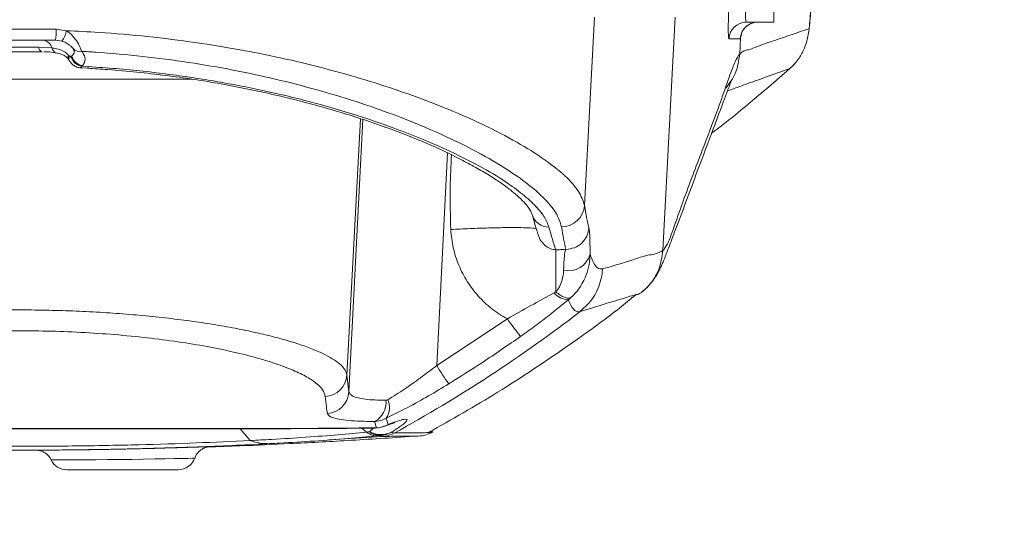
# Model space of a CAD drawing. Header units: millimetres. Extents: x 0 to 16820, y 0 to 11880.
# Tile 18 of 99: x 2962 to 3132, y 6057 to 6144. Entities that reach past the tile are written whole.
import ezdxf

# ---------------------------------------------------------------- set-up
doc = ezdxf.new("R2010")
doc.units = ezdxf.units.MM
doc.header["$LTSCALE"] = 20
doc.styles.add('SLDTEXTSTYLE0', font='TXT', dxfattribs={"width": 0.605})
doc.dimstyles.new('SLDDIMSTYLE1', dxfattribs={"dimtxt": 140, "dimasz": 100, "dimexe": 0, "dimexo": 0.0625, "dimgap": 35, "dimtad": 1, "dimtoh": 1, "dimdec": 4, "dimlfac": 20, "dimzin": 12, "dimdsep": 46, "dimtxsty": 'SLDTEXTSTYLE0', "dimsah": 1, "dimcen": 0.09, "dimadec": 1, "dimazin": 0, "dimtfac": 1, "dimtofl": 0, "dimtmove": 0, "dimatfit": 3, "dimfxl": 0, "dimfrac": 2, "dimtolj": 1, "dimtzin": 12, "dimarcsym": 0})

# ---------------------------------------------------------------- blocks, each defined once
blk = doc.blocks.new('*D5')
at = {"color": 7, "linetype": 'Continuous', "lineweight": 0}
for p, q in [((1293.27, 6330.23), (473.82, 6330.23)), ((4279.76, 6330.23), (5099.21, 6330.23))]:
    blk.add_line(p, q, dxfattribs=at)
blk.add_arc((2786.51, 6330.23), 2282.69, 180, 0, dxfattribs=at)
for points in [[(503.82, 6330.23), (491.01, 6229.93), (521, 6230.59)], [(5069.21, 6330.23), (5052.02, 6230.59), (5082.02, 6229.93)]]:
    blk.add_solid(points, dxfattribs=at)
at = {"color": 7, "linetype": 'Continuous', "lineweight": 0, "char_height": 140, "attachment_point": 1, "style": 'SLDTEXTSTYLE0'}
for s, insert in [('180°', (2619.58, 4228.01)), ('-', (2555.62, 4228.01))]:
    blk.add_mtext(s, dxfattribs=dict(at, insert=insert))

msp = doc.modelspace()

# ---------------------------------------------------------------- linework, layer by layer
at = {"color": 7, "linetype": 'Continuous', "lineweight": 0}
for p, q in [((3092.5138564, 6143.7342175), (3092.5138564, 6148.4725377)), ((3092.5138564, 6143.7342175), (3087.7078292, 6143.7342175)), ((2968.0656159, 6140.6342175), (2954.9620969, 6140.6342175)), ((2969.1849746, 6140.4813673), (2968.0656159, 6140.6342175)), ((2972.3988277, 6135.8661721), (2973.6150348, 6135.7898562)), ((3091.6158288, 6132.5494417), (3095.2158865, 6135.677774)), ((3089.2088904, 6130.5162262), (3091.6158288, 6132.5494417)), ((3069.500743, 6096.922029), (3069.7567122, 6097.1147812)), ((3021.9521411, 6072.7758373), (3021.1134649, 6073.4481683)), ((3024.7308948, 6072.0023052), (3015.4025217, 6071.4087073)), ((3030.8975467, 6072.0843885), (3030.4622634, 6072.0730476)), ((2962.0352821, 6069.6353779), (2964.8045948, 6069.6401849)), ((2970.0524166, 6066.2342175), (2989.3586292, 6066.2342175))]:
    msp.add_line(p, q, dxfattribs=at)
at = {"color": 8, "linetype": 'Continuous', "lineweight": 0}
for p, q in [((3059.7081897, 6112.0333179), (3061.4150421, 6144.6342175)), ((3075.404174, 6144.6342175), (3073.2879198, 6104.218058)), ((2954.828424, 6142.5295456), (2968.1992888, 6142.5295456)), ((2968.1992888, 6142.5295456), (2969.9565345, 6142.2747952)), ((3086.6720052, 6140.8912254), (3084.714296, 6140.8912254)), ((3086.578257, 6138.2414316), (3086.7211267, 6140.9699532)), ((3086.7211267, 6140.9699532), (3086.721227, 6140.9719771)), ((3086.8934381, 6141.7526956), (3086.721227, 6140.9719771)), ((2965.1336709, 6139.4342175), (2967.5098115, 6139.2960249)), ((2970.3682852, 6137.9870015), (2970.4460556, 6137.8956848)), ((2970.9112681, 6137.8956848), (2970.4460556, 6137.8956848)), ((2970.8277341, 6137.7674649), (2970.9112681, 6137.8956848)), ((3086.578131, 6138.2389776), (3086.578257, 6138.2414316)), ((2972.7715784, 6136.2443301), (2972.6694553, 6136.1154968)), ((2972.6694553, 6136.1154968), (2973.7957855, 6136.0513478)), ((2991.7687058, 6133.8958973), (2931.3263946, 6133.8958973)), ((3018.5562649, 6082.6371577), (3020.8825392, 6127.0429444)), ((3018.9042325, 6079.7326412), (3021.3073023, 6126.9040582)), ((3035.9856086, 6121.1108994), (3034.1101151, 6084.2956182)), ((3073.2879198, 6104.218058), (3073.2878345, 6104.2164066)), ((3054.4495318, 6096.888431), (3054.7258718, 6097.0470111)), ((3057.2997792, 6096.0230474), (3056.9104956, 6095.694442)), ((3058.9435017, 6093.6272897), (3058.9432779, 6093.6271175)), ((3034.1101151, 6084.2956182), (3046.3499985, 6092.3856592)), ((3018.5562649, 6082.6371577), (3018.9042325, 6079.7326412)), ((3023.6776994, 6073.4994619), (3023.3504311, 6074.6020741)), ((3025.3803166, 6075.1706419), (3025.7011836, 6074.0985175)), ((3001.770408, 6071.3051627), (3000.0779836, 6073.3446257)), ((3021.9522096, 6072.7757824), (3021.9521411, 6072.7758373)), ((3022.2053514, 6073.4916325), (3023.6776994, 6073.4994619)), ((3022.4522815, 6072.8358358), (3023.163946, 6073.5243855)), ((3026.759189, 6072.6038228), (3026.759076, 6072.6037608)), ((3024.3436705, 6072.1845834), (3023.748298, 6072.1231527)), ((3030.4622634, 6072.0730476), (3030.109507, 6072.0638568))]:
    msp.add_line(p, q, dxfattribs=at)
at = {"color": 7, "linetype": 'Continuous', "lineweight": 0, "flags": 128}
msp.add_lwpolyline([(2970.9930386, 6139.3694973), (2971.1279465, 6139.1912211), (2971.1396794, 6139.1781622)], dxfattribs=at)
at = {"color": 8, "linetype": 'Continuous', "lineweight": 0, "flags": 128}
for points in [[(2973.6108628, 6135.7973391), (2973.6587913, 6135.8097977), (2973.726396, 6135.8933057), (2973.7957855, 6136.0513478)], [(3021.8466107, 6073.4606282), (3021.98713, 6073.4634407), (3022.205352, 6073.4916327)], [(3023.3008371, 6073.4682903), (3023.4250566, 6073.471444), (3023.6776994, 6073.4994619)], [(3025.0486111, 6073.7807546), (3025.2496419, 6073.8621308), (3025.7011836, 6074.0985175)], [(2992.1229053, 6068.243828), (2992.122063, 6068.2441807), (2991.7300644, 6068.2358078), (2991.0055681, 6068.2201544), (2989.9636338, 6068.1980914), (2988.6382468, 6068.1711452), (2987.0586679, 6068.140834), (2985.2757943, 6068.10903), (2983.3295239, 6068.0773503), (2981.283439, 6068.0474091), (2979.1857929, 6068.0204066), (2977.1046989, 6067.9972139), (2975.094904, 6067.9783097), (2973.217988, 6067.9636698), (2971.5302132, 6067.9530476), (2970.0770904, 6067.9457894), (2968.9069674, 6067.9412261), (2968.0454522, 6067.9385999), (2967.5244299, 6067.9372957), (2967.3474195, 6067.9369162), (2967.3474195, 6067.9369162)]]:
    msp.add_lwpolyline(points, dxfattribs=at)
at = {"color": 7, "linetype": 'Continuous', "lineweight": 30}
for radius in [2051, 593]:
    msp.add_circle((2786.5138564, 6330.2342175), radius, dxfattribs=at)
at = {"color": 8, "linetype": 'Continuous', "lineweight": 0}
for centre, radius, start, end in [((2961.1490049, 6142.074407), 7.0649596, 348.237833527, 3.693664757), ((3087.7089264, 6140.7355434), 2.9986744, 90.020964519, 177.024039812), ((3089.6666356, 6140.7355434), 2.9986744, 90.020964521, 177.024039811), ((2965.8727949, 6142.9689996), 4.1423241, 323.091400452, 350.352382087), ((2966.0592953, 6139.5178332), 0.9293934, 185.161763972, 251.942232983), ((2965.7127454, 6138.7787235), 1.8700394, 16.058934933, 82.849185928), ((2968.5234223, 6139.3936754), 1.0183037, 185.502850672, 248.930069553), ((2972.3089394, 6140.3112259), 1.62819, 224.099289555, 280.90495699), ((2971.1329391, 6137.6199308), 0.848196, 154.356753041, 206.124721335), ((2971.5767078, 6137.5540082), 1.1811508, 163.185487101, 214.698734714), ((2972.9950065, 6138.3310616), 2.239355, 194.576836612, 261.640874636), ((2973.0633005, 6138.446496), 2.2214042, 194.356612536, 262.453932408), ((3055.7229375, 6112.321058), 3.9956263, 269.923730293, 355.870341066), ((3053.495668, 6111.2128271), 2.9499761, 194.672081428, 271.058587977), ((3056.9357272, 6104.5589822), 3.8609998, 257.318965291, 345.162802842), ((3056.9091385, 6098.8248196), 3.1303779, 218.212498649, 270.024838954), ((2906.6128142, 6291.6798001), 249.8588306, 298.741390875, 307.565365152), ((3078.8752618, 6114.3529793), 39.2486421, 214.034798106, 219.598749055), ((3070.9974685, 6106.1890407), 42.8952071, 210.690024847, 215.770933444), ((3014.5825805, 6082.8975859), 3.9822092, 273.362045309, 356.250298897), ((3014.9185315, 6079.9770549), 3.9931881, 273.549550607, 356.490865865), ((3021.5957106, 6077.9041913), 3.7393879, 297.985844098, 5.764531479), ((3022.7480827, 6076.9976206), 3.204139, 325.236291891, 25.398508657), ((3024.460307, 6076.6594959), 4.318859, 242.293432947, 296.237725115), ((3024.2825098, 6075.0791023), 2.895165, 230.789804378, 271.210469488), ((3023.2967639, 6078.5031633), 5.0181809, 274.353571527, 298.629359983), ((3023.9663452, 6077.1716276), 5.0012982, 274.326818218, 298.72055287)]:
    msp.add_arc(centre, radius, start, end, dxfattribs=at)
at = {"color": 7, "linetype": 'Continuous', "lineweight": 0}
for centre, radius, start, end in [((3023.3087576, 6078.4682816), 5, 269.959335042, 290.363244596), ((3030.632279, 6077.6002435), 5.5424645, 272.751892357, 300.395692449), ((2970.0524166, 6069.2342175), 3, 205.612598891, 270), ((2989.3586292, 6069.2342175), 3, 270, 340.486481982)]:
    msp.add_arc(centre, radius, start, end, dxfattribs=at)
at = {"color": 8, "linetype": 'Continuous', "lineweight": 0}
for centre, major_axis, ratio, start_param, end_param in [((3085.1338882, 6148.8912254), (0.420251, 7.9999827), 0.0395685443, 1.6252347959, 3.1436712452), ((3088.1274213, 6148.7342175), (0.4212721, 4.9999295), 0.0630383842, 1.628467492, 3.1469039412), ((3098.7911597, 6132.9725377), (0.946138, 17.9999511), 0.0443660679, 0.762442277, 1.0057261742), ((3087.0915973, 6148.8912254), (0.420251, 7.9999827), 0.0395685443, 3.1436712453, 3.2858752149), ((3087.0868655, 6148.8912254), (0.4205058, 7.9999782), 0.0443660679, 3.28433232, 3.5507247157), ((3084.8253168, 6519.4248737), (21.8663004, 415.9988688), 0.0443660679, 2.9401348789, 2.9928960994), ((3035.8651881, 6519.6342175), (-21.91825, 419.9988902), 0.0440508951, 2.9362356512, 2.9894321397), ((3080.8347458, 6519.6342175), (21.8654851, 419.9989008), 0.0439458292, 2.940090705, 2.9928519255)]:
    msp.add_ellipse(centre, major_axis=major_axis, ratio=ratio, start_param=start_param, end_param=end_param, dxfattribs=at)
at = {"color": 7, "linetype": 'Continuous', "lineweight": 0}
for points, knots in [([(3098.6188846, 6142.5054442), (3098.6467756, 6142.8443941), (3098.727313, 6143.8231382), (3098.8393036, 6145.0785814), (3098.9203692, 6145.8618031), (3098.9499413, 6146.1475172)], [0, 0, 0, 0, 0.2517879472, 0.7270571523, 1, 1, 1, 1]), ([(3086.8643564, 6141.7504873), (3086.885108, 6141.8103958), (3086.9359817, 6141.9572641), (3087.1420227, 6142.377216), (3087.541697, 6142.8850423), (3088.1206126, 6143.3546829), (3088.5921702, 6143.5167231), (3088.8217575, 6143.5956157)], [0, 0, 0, 0, 0.1136722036, 0.2786724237, 0.5149558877, 0.7638465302, 1, 1, 1, 1]), ([(3095.2158865, 6135.677774), (3095.365566, 6135.8157213), (3095.9768357, 6136.3790787), (3096.9137667, 6137.5296364), (3098.1435007, 6139.6892162), (3098.4344201, 6141.4821612), (3098.6233455, 6142.6465139)], [0, 0, 0, 0, 0.0757130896, 0.3092014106, 0.5513898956, 1, 1, 1, 1]), ([(3086.8394027, 6141.6646814), (3086.8383327, 6141.6593125), (3086.8346286, 6141.6407261), (3086.8526506, 6141.7226261), (3086.8983817, 6141.8471989), (3086.9131091, 6141.8873169)], [0, 0, 0, 0, 0.2159229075, 0.7474919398, 1, 1, 1, 1]), ([(2970.9930386, 6139.3694973), (2970.9196349, 6139.4412261), (2970.7599828, 6139.5972351), (2970.2720267, 6139.9935215), (2969.7049616, 6140.314265), (2969.2965981, 6140.4454961), (2969.1849746, 6140.4813673)], [0, 0, 0, 0, 0.2291121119, 0.4983155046, 0.8628678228, 1, 1, 1, 1]), ([(2971.1396346, 6139.1768366), (2971.184373, 6139.1103431), (2971.2294764, 6139.0433071), (2971.2230313, 6139.071081), (2971.2229792, 6139.0713058)], [0, 0, 0, 0, 0.9919061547, 1, 1, 1, 1]), ([(2965.7712059, 6138.6342175), (2965.2545075, 6138.6342175), (2963.6295717, 6138.6342175), (2960.6392323, 6138.6342175), (2958.3800413, 6138.6342175), (2957.2565069, 6138.6342175)], [0, 0, 0, 0, 0.1898688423, 0.5971078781, 1, 1, 1, 1]), ([(2966.0548061, 6138.6172953), (2966.2612348, 6138.616484), (2966.9693997, 6138.6137006), (2967.6568814, 6138.5479325), (2968.1227168, 6138.4475765), (2968.1671541, 6138.4380033)], [0, 0, 0, 0, 0.2712333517, 0.9304810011, 1, 1, 1, 1]), ([(2968.157023, 6138.4252048), (2968.2511258, 6138.4124966), (2968.7151413, 6138.3498331), (2969.3886899, 6138.0883528), (2970.0659365, 6137.694665), (2970.2681985, 6137.3721096), (2970.3529384, 6137.2369715)], [0, 0, 0, 0, 0.0866872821, 0.4274500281, 0.760124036, 1, 1, 1, 1]), ([(2970.3218029, 6137.3380042), (2970.3674812, 6137.249711), (2970.4508302, 6137.0886023), (2970.5703752, 6136.9531965), (2970.6244053, 6136.8919979)], [0, 0, 0, 0, 0.54803533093, 1, 1, 1, 1]), ([(2970.6213997, 6136.8912092), (2970.7429629, 6136.7324896), (2971.0064169, 6136.3885094), (2971.5976743, 6136.0390644), (2972.1013526, 6135.8446798), (2972.3766137, 6135.8747347), (2972.4022248, 6135.8775311)], [0, 0, 0, 0, 0.2844921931, 0.6165570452, 0.964323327, 1, 1, 1, 1]), ([(2973.6095951, 6135.7658166), (2974.786479, 6135.6954471), (2977.6631734, 6135.5234405), (2982.1802737, 6135.1103885), (2987.1479281, 6134.5493119), (2992.0236599, 6133.8693233), (2996.7936209, 6133.078334), (3001.460232, 6132.1832868), (3006.0263721, 6131.189152), (3010.4839838, 6130.1015259), (3014.8086579, 6128.930328), (3018.9738838, 6127.6871742), (3022.9525682, 6126.3850943), (3026.7171494, 6125.0388945), (3030.242921, 6123.662938), (3033.5226807, 6122.2692079), (3036.5510321, 6120.8691931), (3039.3197027, 6119.4718309), (3041.8121271, 6118.0920643), (3044.0110304, 6116.7473331), (3045.9017951, 6115.4568916), (3047.4728715, 6114.2423622), (3048.7165512, 6113.1299471), (3049.6346294, 6112.14674), (3050.2358778, 6111.3349193), (3050.5499386, 6110.7444164), (3050.6037804, 6110.5454764), (3050.6264647, 6110.4616605)], [0, 0, 0, 0, 0.0277953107, 0.0679409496, 0.1081838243, 0.1484774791, 0.1887770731, 0.2292482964, 0.2702430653, 0.3117357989, 0.3536502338, 0.3958891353, 0.4383370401, 0.4808642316, 0.5232885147, 0.5655901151, 0.6079771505, 0.6504481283, 0.692838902, 0.7349901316, 0.7767257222, 0.8178452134, 0.8581237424, 0.8973336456, 0.9354108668, 0.972787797, 1, 1, 1, 1]), ([(3069.5694276, 6096.9432846), (3069.5996031, 6096.9669886), (3069.7271237, 6097.0671605), (3070.1792377, 6097.4563914), (3070.7964116, 6098.0689444), (3071.4357345, 6098.8395835), (3071.9547286, 6099.5770386), (3072.3983574, 6100.3095561), (3072.793425, 6101.0584232), (3073.1653828, 6101.8579164), (3073.5361868, 6102.7470891), (3073.9079642, 6103.7147923), (3074.3185469, 6104.7992809), (3076.1734474, 6109.7003956), (3078.7233588, 6116.5469468), (3081.7946273, 6124.7320871), (3083.5521936, 6129.4217954), (3084.6087258, 6132.2336078), (3084.9952774, 6133.2646661), (3085.1524512, 6133.6520722), (3085.1702091, 6133.691178), (3085.1777233, 6133.7077254)], [0, 0, 0, 0, 0.0006559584, 0.0027720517, 0.0097544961, 0.0168851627, 0.0248652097, 0.0341552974, 0.0454154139, 0.0595796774, 0.0779918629, 0.1022351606, 0.1319820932, 0.1766639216, 0.5262171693, 0.7317583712, 0.8859108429, 0.9437213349, 0.9675286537, 0.9862599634, 1, 1, 1, 1]), ([(3085.0876007, 6132.0754616), (3084.9318767, 6132.0148684), (3084.7248551, 6131.9343151), (3084.5193321, 6131.8752434), (3084.4684059, 6131.8606061)], [0, 0, 0, 0, 0.7522113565, 1, 1, 1, 1]), ([(3081.7203306, 6124.5348188), (3081.9875549, 6124.7296909), (3084.5693609, 6126.6124617), (3087.0157287, 6128.6708695), (3089.2088904, 6130.5162262)], [0, 0, 0, 0, 0.103502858, 1, 1, 1, 1]), ([(3050.6528133, 6110.4236852), (3050.7569439, 6110.0429979), (3051.0826874, 6108.8521241), (3051.4308102, 6107.6913958), (3051.6769055, 6106.9631588), (3051.7017635, 6106.8896)], [0, 0, 0, 0, 0.29696995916, 0.9289873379, 1, 1, 1, 1]), ([(3032.6530057, 6072.6871499), (3036.6860501, 6074.9636194), (3044.8964427, 6079.5980112), (3056.7043802, 6087.5490552), (3064.6822048, 6093.2522522), (3068.5043126, 6096.4705048), (3068.6497944, 6096.5930019)], [0, 0, 0, 0, 0.3210403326, 0.6535676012, 0.9868136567, 1, 1, 1, 1]), ([(3069.5095177, 6096.9114293), (3069.3053035, 6096.7948048), (3069.0248022, 6096.6346136), (3068.748044, 6096.5804622), (3068.6727748, 6096.5657348)], [0, 0, 0, 0, 0.7280327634, 1, 1, 1, 1]), ([(3025.0181141, 6073.7642575), (3025.0632514, 6073.7813076), (3025.4376737, 6073.922741), (3026.007548, 6074.1263821), (3026.5633785, 6074.3121872), (3026.8754611, 6074.3966062), (3026.8766012, 6074.3966941), (3026.8769893, 6074.3967241)], [0, 0, 0, 0, 0.0403189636, 0.3344532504, 0.6177153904, 0.8698835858, 1, 1, 1, 1]), ([(2901.1801566, 6073.4571712), (2902.6621323, 6073.4379026), (2905.8067393, 6073.3970165), (2910.6319731, 6073.3700413), (2915.5123949, 6073.3545705), (2920.3537858, 6073.347865), (2925.2692105, 6073.3413289), (2930.473751, 6073.338382), (2935.8743125, 6073.3384655), (2941.5025399, 6073.3407603), (2947.2057761, 6073.3441964), (2952.9476678, 6073.3476534), (2958.6922313, 6073.3500824), (2964.4203203, 6073.3501886), (2970.1327152, 6073.3478565), (2975.8369283, 6073.3444327), (2981.5247452, 6073.3409485), (2987.1685482, 6073.3385607), (2992.732541, 6073.3383685), (2997.9649488, 6073.341485), (3002.9463646, 6073.3480806), (3007.7142137, 6073.3547619), (3012.6102986, 6073.370863), (3017.3470673, 6073.3981653), (3020.4157059, 6073.4382098), (3021.846766, 6073.4568845)], [0, 0, 0, 0, 0.0414934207, 0.088044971, 0.1307653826, 0.1705707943, 0.2127533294, 0.254072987, 0.2986633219, 0.3435129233, 0.3884964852, 0.4334447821, 0.4781849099, 0.5226161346, 0.5669734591, 0.6115580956, 0.6564074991, 0.7013909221, 0.7463557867, 0.7911455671, 0.8302735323, 0.871509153, 0.9140699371, 0.959926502, 1, 1, 1, 1]), ([(3021.886976, 6073.4588217), (3022.3116328, 6073.4637013), (3022.8065391, 6073.4693881), (3023.2394285, 6073.4679833), (3023.3008751, 6073.4677839)], [0, 0, 0, 0, 0.8580548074, 1, 1, 1, 1]), ([(3032.6578132, 6072.6789026), (3032.7700181, 6072.6512004), (3032.9825419, 6072.5987304), (3033.2042013, 6072.875547), (3033.3088325, 6073.0062144)], [0, 0, 0, 0, 0.5279637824, 1, 1, 1, 1]), ([(2994.4011961, 6070.1869993), (2996.2768874, 6070.2513326), (3001.0262989, 6070.4142301), (3009.1101183, 6070.7724658), (3019.1128572, 6071.3198162), (3026.3856687, 6071.7586981), (3030.3194254, 6072.0672638), (3030.4618418, 6072.078435)], [0, 0, 0, 0, 0.1559007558, 0.3947541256, 0.6721810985, 0.988131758, 1, 1, 1, 1]), ([(3023.748298, 6072.1231527), (3022.089733, 6071.9642427), (3018.6431155, 6071.6340162), (3012.9795716, 6071.2120787), (3008.4308482, 6070.9334131), (3005.7834909, 6070.7922062), (3005.2298827, 6070.7635647), (3005.1749658, 6070.7607235)], [0, 0, 0, 0, 0.2902439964, 0.6031479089, 0.9174914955, 0.9918152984, 1, 1, 1, 1]), ([(3030.109507, 6072.0638568), (3029.8525138, 6072.0558602), (3029.0539812, 6072.031013), (3027.368012, 6072.0663472), (3025.7857767, 6072.0279246), (3024.730954, 6072.0023096)], [0, 0, 0, 0, 0.1365815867, 0.4243881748, 1, 1, 1, 1]), ([(3005.4153464, 6070.7731875), (3003.4405257, 6070.6737478), (2999.4920551, 6070.4749272), (2992.1187737, 6070.171622), (2983.1440284, 6069.8885123), (2972.5874585, 6069.6858443), (2963.0543153, 6069.61937), (2954.7146145, 6069.6515752), (2946.4622121, 6069.750965), (2937.2212267, 6069.9619088), (2927.1715312, 6070.3048387), (2920.7966998, 6070.6171719), (2917.6123912, 6070.7731862)], [0, 0, 0, 0, 0.0724141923, 0.1447854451, 0.2617623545, 0.3791368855, 0.4961089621, 0.5744231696, 0.6527370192, 0.7682679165, 0.8842469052, 1, 1, 1, 1]), ([(2964.6320694, 6069.6395969), (2964.6741696, 6069.6397287), (2964.75837, 6069.6399923), (2965.4171233, 6069.6425584), (2966.4615842, 6069.6475459), (2967.8890949, 6069.656392), (2969.6617058, 6069.6706399), (2971.7190434, 6069.6915484), (2974.0110868, 6069.720701), (2976.462683, 6069.7582616), (2979.0089811, 6069.8047775), (2981.5728162, 6069.8587349), (2984.0822556, 6069.9189841), (2986.4685651, 6069.9825391), (2988.6598362, 6070.0465928), (2990.6039275, 6070.1076059), (2992.2337478, 6070.161789), (2993.5257532, 6070.2065198), (2994.3974989, 6070.2372153), (2994.8910566, 6070.2546016), (2994.845783, 6070.2522653), (2994.8279785, 6070.2513466)], [0, 0, 0, 0, 0.0534290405, 0.1068581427, 0.1606076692, 0.2143573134, 0.2682055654, 0.3220538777, 0.3758887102, 0.4297234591, 0.4834499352, 0.5371762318, 0.5907683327, 0.6443603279, 0.6978588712, 0.7513575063, 0.8048296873, 0.8583020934, 0.9118099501, 0.9653179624, 1, 1, 1, 1]), ([(2964.8479559, 6069.6207521), (2965.0223641, 6069.6048398), (2965.3587416, 6069.5741502), (2965.8709984, 6069.3931089), (2966.4804295, 6069.0533895), (2967.025999, 6068.5538981), (2967.2458855, 6068.0882091), (2967.3225793, 6067.9257822)], [0, 0, 0, 0, 0.1660495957, 0.3202565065, 0.5121499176, 0.8298435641, 1, 1, 1, 1]), ([(2992.1935522, 6068.2121741), (2992.2763439, 6068.427039), (2992.4429241, 6068.8593562), (2992.8717349, 6069.377869), (2993.3430188, 6069.7642769), (2993.8009484, 6070.0086077), (2994.1780259, 6070.145016), (2994.3989639, 6070.1881656), (2994.481156, 6070.2042179)], [0, 0, 0, 0, 0.2157175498, 0.4340328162, 0.62432029, 0.7871751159, 0.9208261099, 1, 1, 1, 1])]:
    msp.add_open_spline(points, degree=3, knots=knots, dxfattribs=at)
at = {"color": 8, "linetype": 'Continuous', "lineweight": 0}
for points, knots in [([(3086.578257, 6138.2414316), (3086.8373081, 6138.4469412), (3087.355469, 6138.8580071), (3088.3572634, 6139.0062952), (3090.1363024, 6139.7660618), (3093.6380597, 6140.9186299), (3096.6368586, 6141.958004), (3098.6233455, 6142.6465139)], [0, 0, 0, 0, 0.063077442, 0.1261691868, 0.2523601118, 0.5047427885, 1, 1, 1, 1]), ([(2969.9565345, 6142.2747952), (2970.1351063, 6142.1606066), (2970.7438929, 6141.7713152), (2971.3026207, 6141.1315182), (2971.9084194, 6140.2709657), (2972.3579606, 6139.4290965), (2972.5342772, 6138.9412251), (2972.6169611, 6138.7124372)], [0, 0, 0, 0, 0.1170741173, 0.399128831, 0.4653513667, 0.7492759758, 1, 1, 1, 1]), ([(2969.9565345, 6142.2747952), (2971.8407324, 6142.1871152), (2976.5849343, 6141.9663467), (2984.0930401, 6141.3089001), (2992.3719001, 6140.2761305), (3000.3815339, 6138.9628916), (3008.1445331, 6137.3843391), (3015.5872239, 6135.5560096), (3022.6651061, 6133.5193034), (3029.2390576, 6131.340833), (3035.862388, 6128.8358089), (3042.2698724, 6126.0205019), (3048.1603595, 6122.9558967), (3052.949351, 6119.947372), (3056.5040841, 6117.0869885), (3058.9259041, 6114.3971756), (3059.4477194, 6112.8203894), (3059.7081897, 6112.0333179)], [0, 0, 0, 0, 0.0388589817, 0.0978426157, 0.1570854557, 0.2163478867, 0.2753583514, 0.3365773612, 0.3980381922, 0.459515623, 0.5207573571, 0.6004618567, 0.6804102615, 0.7601143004, 0.8399985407, 0.920133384, 1, 1, 1, 1]), ([(2957.8940419, 6139.4342175), (2958.8435754, 6139.4342175), (2960.7566695, 6139.4342175), (2963.2990281, 6139.4342175), (2964.6867978, 6139.4342175), (2965.1336709, 6139.4342175)], [0, 0, 0, 0, 0.4005234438, 0.8069636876, 1, 1, 1, 1]), ([(2967.5098115, 6139.2960249), (2967.6325092, 6139.2769885), (2968.3603463, 6139.164065), (2969.4425623, 6138.8868836), (2970.1025599, 6138.2453093), (2970.3682852, 6137.9870015)], [0, 0, 0, 0, 0.1080389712, 0.6408825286, 1, 1, 1, 1]), ([(2970.9112681, 6137.8956848), (2970.9584574, 6137.9420445), (2971.2362497, 6138.2149534), (2971.4517272, 6138.6228716), (2971.2240316, 6138.9648182), (2971.1530989, 6139.0713428)], [0, 0, 0, 0, 0.1234879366, 0.7269452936, 1, 1, 1, 1]), ([(2970.4460556, 6137.8956848), (2970.4960949, 6137.8294155), (2970.5873343, 6137.7085833), (2970.7277087, 6137.6660811), (2970.7942747, 6137.7335511), (2970.8277341, 6137.7674649)], [0, 0, 0, 0, 0.3765799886, 0.6866382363, 1, 1, 1, 1]), ([(3055.7176187, 6108.3254353), (3055.4694613, 6109.120158), (3054.972329, 6110.7122219), (3052.6546341, 6113.4275214), (3049.2505406, 6116.3143409), (3044.6640071, 6119.3505024), (3039.0187465, 6122.4441805), (3032.8756951, 6125.2860448), (3026.5251697, 6127.8147475), (3020.2234306, 6130.0132537), (3013.4300144, 6132.0708771), (3006.2865729, 6133.9174425), (2998.8361415, 6135.5115956), (2991.1511738, 6136.8370647), (2983.2006656, 6137.8825875), (2976.9706909, 6138.4520262), (2973.42367, 6138.6641853), (2972.6169611, 6138.7124372)], [0, 0, 0, 0, 0.0819249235, 0.1641197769, 0.2460625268, 0.3277293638, 0.40964156, 0.4913060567, 0.5538417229, 0.6166180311, 0.6793739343, 0.7418816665, 0.8018808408, 0.8621420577, 0.9223797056, 0.9823465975, 1, 1, 1, 1]), ([(2972.6169611, 6138.7124372), (2972.8523222, 6138.3689891), (2973.3574604, 6137.6318719), (2973.1495588, 6136.7803893), (2972.8263499, 6136.3220081), (2972.7715784, 6136.2443301)], [0, 0, 0, 0, 0.4201504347, 0.9017377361, 1, 1, 1, 1]), ([(3073.2878345, 6104.2164066), (3073.5445594, 6104.536052), (3074.0582196, 6105.1756049), (3074.8869789, 6107.3144999), (3075.7316919, 6109.7928407), (3077.4118235, 6114.5378439), (3079.9092998, 6121.0393624), (3082.4112752, 6127.5962668), (3084.1012638, 6132.3350553), (3084.9525685, 6134.8338064), (3085.7868522, 6136.9761928), (3086.3205049, 6137.9386535), (3086.5781301, 6138.2389766), (3086.578131, 6138.2389776)], [0, 0, 0, 0, 0.0621914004, 0.1244337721, 0.1867377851, 0.2490132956, 0.4982005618, 0.7490618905, 0.8118116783, 0.8745815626, 0.9373085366, 0.9999997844, 1, 1, 1, 1]), ([(3084.2022124, 6132.3227768), (3084.8292109, 6133.1723431), (3086.1303905, 6134.9354068), (3086.4253193, 6137.1114847), (3086.578131, 6138.2389776)], [0, 0, 0, 0, 0.48186924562, 1, 1, 1, 1]), ([(2972.6694553, 6136.1154968), (2972.5998011, 6135.989185), (2972.5130923, 6135.8319462), (2972.4186654, 6135.8852985), (2972.4000928, 6135.8957922)], [0, 0, 0, 0, 0.8033122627, 1, 1, 1, 1]), ([(2973.7957855, 6136.0513478), (2975.4009005, 6135.9436382), (2980.144304, 6135.6253372), (2987.8826259, 6134.7759769), (2996.807496, 6133.407972), (3005.4403351, 6131.6813162), (3013.6585524, 6129.6312586), (3021.3724675, 6127.3190719), (3028.5791348, 6124.7742619), (3035.1320216, 6122.0515038), (3040.9145971, 6119.2196324), (3045.4157861, 6116.5855231), (3048.769985, 6114.2048144), (3051.1506533, 6112.0868922), (3052.8460506, 6110.0760802), (3053.3157888, 6108.8667559), (3053.5501682, 6108.2633544)], [0, 0, 0, 0, 0.0373597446, 0.1104047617, 0.1836778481, 0.2567471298, 0.3329824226, 0.4094394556, 0.4856963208, 0.5677288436, 0.6500060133, 0.7320400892, 0.7988995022, 0.8660339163, 0.9331566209, 1, 1, 1, 1]), ([(3095.2158865, 6135.677774), (3093.2285154, 6134.9869325), (3090.2158267, 6133.9396745), (3086.8348515, 6132.7110813), (3085.4466893, 6132.2060918), (3085.0876007, 6132.0754616)], [0, 0, 0, 0, 0.5896427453, 0.8938491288, 1, 1, 1, 1]), ([(3036.5361289, 6107.8404246), (3036.4708117, 6110.2682619), (3036.3546451, 6114.5861665), (3036.5741984, 6118.89952), (3036.6703029, 6120.7875952)], [0, 0, 0, 0, 0.5622721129, 1, 1, 1, 1]), ([(3051.4581359, 6107.8731857), (3051.4377554, 6107.9154251), (3051.3896948, 6108.0150327), (3050.4569976, 6108.1221596), (3048.7595459, 6108.1898333), (3046.2935674, 6108.1943865), (3043.2588281, 6108.1322913), (3039.9206083, 6108.0139489), (3037.6383394, 6107.8969356), (3036.5361289, 6107.8404246)], [0, 0, 0, 0, 0.1056291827, 0.2490915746, 0.3988160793, 0.5509544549, 0.7082827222, 0.859116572, 1, 1, 1, 1]), ([(3046.3499985, 6092.3856592), (3046.3109159, 6092.4064874), (3045.344726, 6092.9213984), (3043.5445408, 6094.1114056), (3041.2275336, 6096.2776014), (3039.3147423, 6098.8190979), (3037.8573095, 6101.6472729), (3036.8673835, 6104.6819947), (3036.6465473, 6106.787613), (3036.5361289, 6107.8404246)], [0, 0, 0, 0, 0.0069467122, 0.1717348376, 0.3365410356, 0.5024199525, 0.6683109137, 0.8341550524, 1, 1, 1, 1]), ([(3051.7297268, 6106.8958662), (3051.7487201, 6106.8086149), (3051.8517664, 6106.335243), (3052.3404514, 6105.5928741), (3053.1643074, 6104.8024105), (3054.0310706, 6104.4050709), (3054.5742555, 6104.3555175), (3054.7258718, 6104.3416859)], [0, 0, 0, 0, 0.0714804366, 0.387808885, 0.6700715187, 0.907908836, 1, 1, 1, 1]), ([(3060.4660971, 6108.16009), (3060.4967854, 6107.9882206), (3060.5587646, 6107.641108), (3060.6213698, 6106.6446774), (3060.6622104, 6105.3253902), (3060.666051, 6104.1593086), (3060.6679911, 6103.570283)], [0, 0, 0, 0, 0.2453912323, 0.4955997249, 0.7452110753, 1, 1, 1, 1]), ([(3054.7258718, 6104.3416859), (3054.9433557, 6104.3442803), (3055.4115711, 6104.3498658), (3055.9926148, 6104.3806996), (3056.3470424, 6104.4059811), (3056.4751752, 6104.4151208)], [0, 0, 0, 0, 0.3564230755, 0.7673339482, 1, 1, 1, 1]), ([(3054.7258718, 6104.3416859), (3054.7258718, 6104.0295333), (3054.7258718, 6103.4052281), (3054.7258718, 6101.1324078), (3054.7258718, 6098.8312673), (3054.7258718, 6097.3563619), (3054.7258718, 6097.0470102)], [0, 0, 0, 0, 0.30624009, 0.61248018, 0.9187202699, 1, 1, 1, 1]), ([(3056.0881478, 6100.7921627), (3056.1208385, 6101.6696781), (3056.1858212, 6103.4140079), (3056.3586324, 6104.1953111), (3056.4755304, 6104.4149681), (3056.475532, 6104.4149711)], [0, 0, 0, 0, 0.5030639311, 0.9999932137, 1, 1, 1, 1]), ([(3060.6679911, 6103.570283), (3060.6288003, 6102.9775721), (3060.5504575, 6101.7927356), (3060.1214197, 6100.2458389), (3059.3738459, 6098.5106126), (3058.4749851, 6097.1375666), (3057.537858, 6096.2488322), (3057.299776, 6096.0230445)], [0, 0, 0, 0, 0.2269857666, 0.4537474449, 0.5754249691, 0.8921345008, 1, 1, 1, 1]), ([(3060.6679911, 6103.570283), (3060.7934691, 6103.2268674), (3061.1978026, 6102.1202649), (3061.9050909, 6101.0270041), (3062.5264788, 6101.0302427), (3062.827109, 6101.0318095)], [0, 0, 0, 0, 0.1884931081, 0.6073893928, 1, 1, 1, 1]), ([(3062.827109, 6101.0318095), (3064.5684781, 6101.5223247), (3067.1805317, 6102.2580975), (3070.2419435, 6103.3863616), (3071.9656758, 6103.5361498), (3072.8471898, 6103.9907645), (3073.2879198, 6104.218058)], [0, 0, 0, 0, 0.4999977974, 0.7499967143, 0.875006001, 1, 1, 1, 1]), ([(3069.5653555, 6096.938282), (3069.6308533, 6096.9916626), (3070.065473, 6097.3458768), (3071.2625396, 6098.5236724), (3072.7880395, 6100.867189), (3073.1212361, 6103.1000007), (3073.2878345, 6104.2164066)], [0, 0, 0, 0, 0.0302190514, 0.2005227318, 0.6002613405, 1, 1, 1, 1]), ([(3054.7258718, 6097.0470097), (3054.7258841, 6097.0470234), (3054.8239886, 6097.1561066), (3055.2077685, 6097.6294252), (3055.6851167, 6098.5356917), (3056.0176369, 6099.7072137), (3056.0646244, 6100.4302084), (3056.0881478, 6100.7921627)], [0, 0, 0, 0, 0.0000114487, 0.0914871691, 0.3858447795, 0.6925341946, 1, 1, 1, 1]), ([(3058.9435015, 6093.6272896), (3059.7669544, 6094.3992979), (3061.4138601, 6095.9433144), (3062.4703502, 6098.5259623), (3062.7750359, 6100.247218), (3062.8166087, 6100.8736001), (3062.827109, 6101.0318095)], [0, 0, 0, 0, 0.3905133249, 0.7810266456, 0.9446924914, 1, 1, 1, 1]), ([(3046.3499985, 6092.3856592), (3047.704216, 6093.1538859), (3050.4431673, 6094.7076506), (3053.1041943, 6096.1561248), (3054.4495318, 6096.888431)], [0, 0, 0, 0, 0.4944292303, 1, 1, 1, 1]), ([(3068.6727748, 6096.5657348), (3068.5279863, 6096.5336381), (3067.9429576, 6096.4039491), (3066.470735, 6095.9276688), (3063.37369, 6095.0093716), (3060.7152071, 6094.1800071), (3058.9435017, 6093.6272897)], [0, 0, 0, 0, 0.04490115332, 0.18142641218, 0.45447411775, 1, 1, 1, 1]), ([(3056.9104956, 6095.694442), (3055.8260935, 6094.808541), (3053.981076, 6093.3012561), (3051.1926389, 6091.1698763), (3049.4901559, 6089.9498042), (3048.6331171, 6089.3356135)], [0, 0, 0, 0, 0.4145166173, 0.7052646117, 1, 1, 1, 1]), ([(3058.9432779, 6093.6271175), (3058.9432769, 6093.6271172), (3058.939901, 6093.6259725), (3058.6258139, 6093.5212902), (3057.9958584, 6093.6701609), (3057.3362199, 6094.6356425), (3056.9787791, 6095.5246171), (3056.9104956, 6095.694442)], [0, 0, 0, 0, 0.000001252, 0.0046325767, 0.4311328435, 0.8913266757, 1, 1, 1, 1]), ([(2904.4714479, 6082.6371576), (2904.5264156, 6082.8743934), (2904.6457677, 6083.3895078), (2905.2724992, 6084.2016171), (2906.3091081, 6085.0717746), (2907.7671628, 6085.9536216), (2909.6047571, 6086.8235253), (2911.7788405, 6087.6657278), (2914.2729358, 6088.4809208), (2917.123978, 6089.2751365), (2920.2660154, 6090.0260715), (2923.6374196, 6090.7203387), (2927.2310958, 6091.3596459), (2931.0950044, 6091.9469954), (2935.1590927, 6092.467693), (2939.3551355, 6092.9120675), (2943.6875942, 6093.2820981), (2948.1859011, 6093.5751913), (2952.7995955, 6093.78485), (2957.4540316, 6093.9057322), (2962.1612916, 6093.9391408), (2966.9103018, 6093.8808588), (2971.6628249, 6093.7299857), (2976.3371487, 6093.4881238), (2980.947031, 6093.1567245), (2985.455651, 6092.7360164), (2989.8129969, 6092.2316194), (2993.9419107, 6091.6544637), (2997.8577334, 6091.0071438), (3001.5335404, 6090.2931912), (3004.9071142, 6089.5268968), (3007.9246558, 6088.7255607), (3010.6060513, 6087.8912778), (3012.9446967, 6087.0246319), (3014.8961455, 6086.1424848), (3016.4362778, 6085.2621441), (3017.5728176, 6084.3833799), (3018.3339829, 6083.50335), (3018.482171, 6082.925888), (3018.5562649, 6082.6371577)], [0, 0, 0, 0, 0.02327519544, 0.0505378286, 0.07780052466, 0.10584451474, 0.13388844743, 0.16050810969, 0.18712760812, 0.21448265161, 0.24183738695, 0.26778649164, 0.2937352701, 0.32039343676, 0.34705120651, 0.37274363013, 0.39843574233, 0.42485047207, 0.45126496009, 0.47731465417, 0.5033642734, 0.53018561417, 0.55700706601, 0.58378800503, 0.61056922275, 0.63817320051, 0.66577760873, 0.69314519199, 0.72051321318, 0.74871702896, 0.77692127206, 0.80440114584, 0.83188129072, 0.86017173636, 0.88846233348, 0.91594607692, 0.94342982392, 0.97171497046, 1, 1, 1, 1]), ([(3014.8161175, 6078.9222305), (3014.7091799, 6079.3058428), (3014.4949657, 6080.0742829), (3013.2956387, 6081.2610415), (3011.4767549, 6082.4515821), (3008.9732223, 6083.6317783), (3005.8543236, 6084.7795369), (3002.155586, 6085.8734769), (2997.9053057, 6086.8900896), (2993.1761798, 6087.8105262), (2988.0552517, 6088.6108461), (2982.6043783, 6089.2694178), (2976.9157176, 6089.7796746), (2971.0733756, 6090.1312106), (2965.1573641, 6090.3121616), (2959.2530414, 6090.3313468), (2953.4033482, 6090.1906309), (2947.6883926, 6089.8887488), (2942.1731558, 6089.4429536), (2936.8752453, 6088.8595034), (2931.8718554, 6088.144896), (2927.2142355, 6087.3184233), (2922.9312247, 6086.3904977), (2919.0989858, 6085.3742944), (2915.759754, 6084.2894905), (2912.9598199, 6083.1542629), (2910.7634976, 6081.9868269), (2909.2072639, 6080.8062313), (2908.39387, 6079.7797305), (2908.2624806, 6079.1616192), (2908.2115947, 6078.9222304)], [0, 0, 0, 0, 0.03723206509, 0.07458211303, 0.11181460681, 0.14901893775, 0.18634095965, 0.22354196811, 0.26054123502, 0.29766125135, 0.33465421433, 0.37078758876, 0.40704143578, 0.44316974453, 0.47826393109, 0.51347406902, 0.54856805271, 0.58318174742, 0.61790606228, 0.65252376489, 0.68753726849, 0.72265930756, 0.7576780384, 0.79367329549, 0.82977915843, 0.86577795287, 0.90270062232, 0.93973823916, 0.97666117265, 1, 1, 1, 1]), ([(3048.6331171, 6089.3356135), (3046.4416074, 6087.8169526), (3042.3555594, 6084.9854244), (3038.1458626, 6082.3409505), (3036.1939932, 6081.1148129)], [0, 0, 0, 0, 0.53633967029, 1, 1, 1, 1]), ([(3025.6425303, 6078.3719131), (3026.6020859, 6078.9696151), (3028.4569165, 6080.1249792), (3031.3399309, 6082.1556673), (3033.1788916, 6083.5762536), (3034.1101151, 6084.2956182)], [0, 0, 0, 0, 0.3460015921, 0.6688245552, 1, 1, 1, 1]), ([(3036.1939932, 6081.1148129), (3035.0260808, 6080.4074924), (3032.6595299, 6078.9742428), (3028.9667213, 6076.9317881), (3026.6020342, 6075.7705807), (3025.3803166, 6075.1706419)], [0, 0, 0, 0, 0.3201713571, 0.6487659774, 1, 1, 1, 1]), ([(3018.9042325, 6079.7326412), (3019.0409292, 6079.472952), (3019.2550639, 6079.0661501), (3020.434272, 6078.6759678), (3021.7140346, 6078.4471957), (3023.3372666, 6078.3037222), (3024.6500566, 6078.2878372), (3025.3161887, 6078.2797769)], [0, 0, 0, 0, 0.30343442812, 0.47532859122, 0.65218337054, 0.82351189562, 1, 1, 1, 1]), ([(3015.1657566, 6075.9915272), (3015.1117521, 6076.3831011), (3014.9899017, 6077.2666093), (3014.8782724, 6078.3300888), (3014.8161175, 6078.9222305)], [0, 0, 0, 0, 0.4432033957, 1, 1, 1, 1]), ([(3025.3161887, 6078.2797769), (3025.3376202, 6078.2803392), (3025.4482144, 6078.2832409), (3025.5557962, 6078.3323337), (3025.6425303, 6078.3719131)], [0, 0, 0, 0, 0.1937849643, 1, 1, 1, 1]), ([(3023.3504311, 6074.6020741), (3022.5261608, 6074.6119033), (3020.8535085, 6074.6318491), (3018.8028404, 6074.7706068), (3017.1373259, 6074.9896522), (3016.016594, 6075.2768995), (3015.3328117, 6075.6122978), (3015.2218111, 6075.8642786), (3015.1657566, 6075.9915272)], [0, 0, 0, 0, 0.1716977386, 0.3484180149, 0.5203406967, 0.6971426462, 0.8470591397, 1, 1, 1, 1]), ([(3025.3803166, 6075.1706419), (3024.8471894, 6074.946363), (3024.1891477, 6074.6695345), (3023.4842417, 6074.6128369), (3023.3504311, 6074.6020741)], [0, 0, 0, 0, 0.81017248, 1, 1, 1, 1]), ([(3025.7011836, 6074.0985175), (3026.2714636, 6074.3054059), (3027.4269229, 6074.7245881), (3028.5072166, 6075.0168945), (3029.045159, 6075.0254266), (3028.9717172, 6074.7012612), (3028.1779584, 6073.9877083), (3026.9796531, 6073.1911203), (3026.3696596, 6072.7856198)], [0, 0, 0, 0, 0.1531370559, 0.3102750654, 0.4586738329, 0.6115272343, 0.8022492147, 1, 1, 1, 1]), ([(2900.8198197, 6073.4916608), (2904.1086991, 6073.4623153), (2910.6968695, 6073.4035315), (2921.4143702, 6073.3791595), (2930.9726222, 6073.3771658), (2939.1237466, 6073.3815048), (2947.3972595, 6073.3875042), (2957.5134581, 6073.3912417), (2969.3856536, 6073.3900039), (2980.5596195, 6073.3841683), (2990.9101345, 6073.3765885), (3000.4068127, 6073.3782442), (3008.7630215, 6073.396681), (3016.0350015, 6073.4317401), (3020.148568, 6073.4716685), (3022.205352, 6073.4916327)], [0, 0, 0, 0, 0.0912443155, 0.182777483, 0.274018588, 0.3257778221, 0.3775367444, 0.4690408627, 0.5608397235, 0.6523425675, 0.7297828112, 0.8074004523, 0.8848404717, 0.9424202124, 1, 1, 1, 1]), ([(3001.7696749, 6071.3065871), (3003.0260318, 6071.3708268), (3006.3456461, 6071.5405645), (3011.4946889, 6071.866272), (3016.9785542, 6072.2904182), (3020.3709796, 6072.6113274), (3021.952195, 6072.7757809), (3021.9522096, 6072.7757824)], [0, 0, 0, 0, 0.1725423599, 0.455900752, 0.7379380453, 0.9999975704, 1, 1, 1, 1]), ([(3021.9521411, 6072.7758373), (3021.9521557, 6072.775839), (3022.1229131, 6072.7958562), (3022.2876043, 6072.8158468), (3022.4522815, 6072.8358358)], [0, 0, 0, 0, 0.0000851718, 1, 1, 1, 1]), ([(3023.748298, 6072.1231527), (3023.710561, 6072.1222293), (3023.4771393, 6072.1165175), (3022.8577195, 6072.1916353), (3022.3114386, 6072.5440426), (3021.9522094, 6072.7757824)], [0, 0, 0, 0, 0.0619421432, 0.3831419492, 1, 1, 1, 1]), ([(3024.7308921, 6072.002305), (3024.8787346, 6072.0167675), (3025.5850087, 6072.0858579), (3026.2406659, 6072.3750804), (3026.759076, 6072.6037608)], [0, 0, 0, 0, 0.2093274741, 1, 1, 1, 1]), ([(3026.3696596, 6072.7856198), (3026.4181003, 6072.7423468), (3026.5475407, 6072.626715), (3026.6776007, 6072.5974839), (3026.7591885, 6072.6038227), (3026.759189, 6072.6038228)], [0, 0, 0, 0, 0.37422955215, 0.99999564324, 1, 1, 1, 1]), ([(3026.759076, 6072.6037608), (3027.8149476, 6072.6292162), (3029.3987561, 6072.6673992), (3031.2570986, 6072.6335015), (3032.2291407, 6072.6650081), (3032.6578132, 6072.6789026)], [0, 0, 0, 0, 0.52785502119, 0.79178312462, 1, 1, 1, 1]), ([(2921.255267, 6071.304485), (2922.2892438, 6071.2538035), (2925.787109, 6071.082352), (2931.9739004, 6070.8285495), (2939.8798524, 6070.5781753), (2947.5570301, 6070.4113652), (2954.9045242, 6070.3212017), (2963.0113231, 6070.2894944), (2972.2785615, 6070.3547098), (2982.5299717, 6070.5565061), (2992.470503, 6070.8682195), (2998.6918126, 6071.1599987), (3001.7710294, 6071.3044139)], [0, 0, 0, 0, 0.0414091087, 0.1400838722, 0.2389730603, 0.3376478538, 0.4209781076, 0.5043087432, 0.6287420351, 0.7536109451, 0.8780505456, 1, 1, 1, 1]), ([(3005.1749658, 6070.7607235), (3004.5998459, 6070.7648075), (3003.4512985, 6070.7729635), (3002.3300669, 6071.1279331), (3001.7702772, 6071.3051565)], [0, 0, 0, 0, 0.5007367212, 1, 1, 1, 1]), ([(3024.7308356, 6072.0023007), (3024.6499652, 6072.0099796), (3024.5205638, 6072.0222667), (3024.3919181, 6072.1403116), (3024.3436705, 6072.1845834)], [0, 0, 0, 0, 0.6249579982, 1, 1, 1, 1])]:
    msp.add_open_spline(points, degree=3, knots=knots, dxfattribs=at)
for points in [[(3056.475532, 6104.4149022), (3056.9798326, 6104.4726567), (3057.9884339, 6104.5881658), (3059.2775646, 6105.4456884), (3060.211159, 6106.6741812), (3060.381115, 6107.6647411), (3060.466093, 6108.160021)], [(3054.7258731, 6097.0470111), (3054.9888196, 6096.8478027), (3055.5147126, 6096.4493858), (3056.2429441, 6096.0840925), (3056.8743815, 6095.9084758), (3057.15798, 6095.9848569), (3057.2997792, 6096.0230474)]]:
    msp.add_open_spline(points, degree=3, dxfattribs=at)

# ---------------------------------------------------------------- dimensions: what is measured, and where the dimension line sits
at = {"color": 7, "linetype": 'Continuous', "lineweight": 0}
dim = msp.add_angular_dim_2l(base=(2786.5138564, 4047.5396719), line1=((1293.2695837, 6330.2342175), (2786.5138564, 6330.2342175)), line2=((4279.7581291, 6330.2342175), (2786.5138564, 6330.2342175)), text='-<>', dimstyle='SLDDIMSTYLE1', dxfattribs=at)
dim.commit()
dim.dimension.update_dxf_attribs({"geometry": '*D5', "text_midpoint": (2786.5138564, 4047.5396719), "dimtype": 162})

doc.saveas('drawing.dxf')
